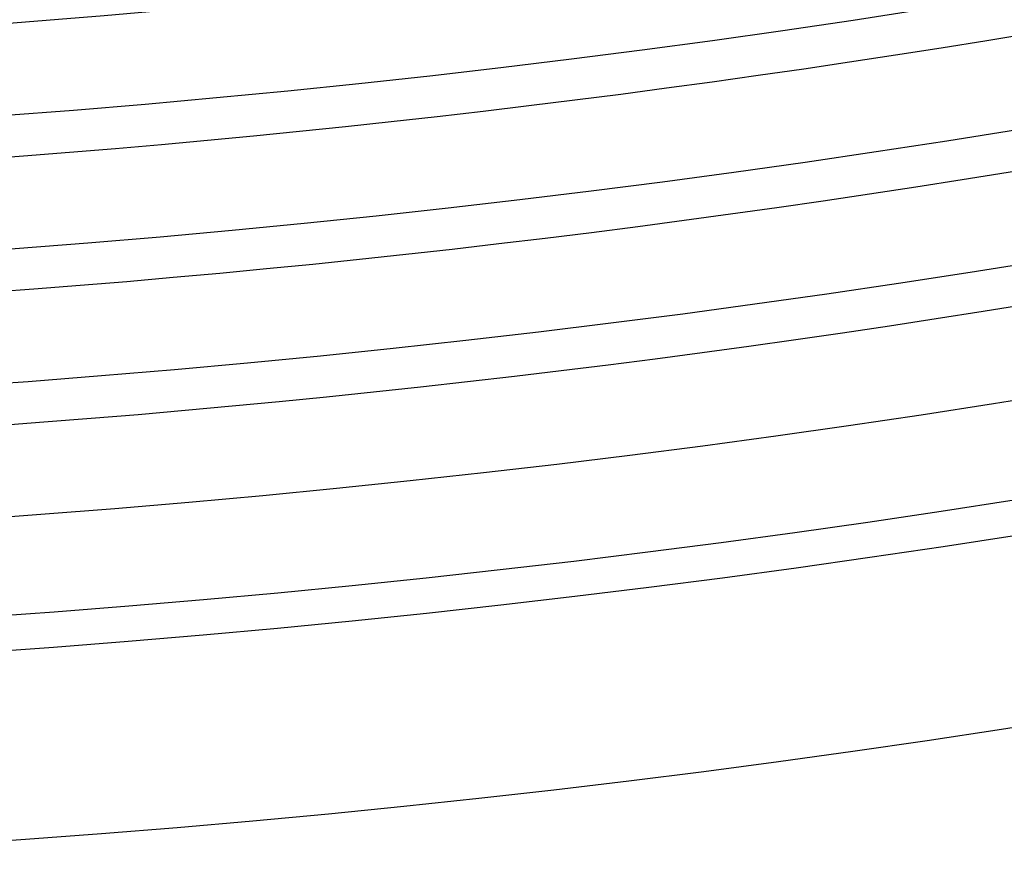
# Model space of a CAD drawing. Header units: millimetres. Extents: x -258 to 258, y -258 to 258.
# Tile 20 of 63: x 16 to 33, y -215 to -200. Entities that reach past the tile are written whole.
import ezdxf

# ---------------------------------------------------------------- set-up
doc = ezdxf.new("R2010")
doc.units = ezdxf.units.MM
doc.layers.add('HIDDEN', color=7, linetype='Continuous')
doc.layers.add('THICK', color=7, linetype='Continuous')

msp = doc.modelspace()

# ---------------------------------------------------------------- linework, layer by layer
at = {"layer": 'HIDDEN'}
for radius, start, end in [(202.125, 270.29469, 359.70533), (204.5, 270.31308, 359.68694), (206.875, 270.32901, 359.67095), (209.25, 270.34299, 359.65703), (211.625, 270.35525, 359.64471)]:
    msp.add_arc((0, 0), radius, start, end, dxfattribs=at)
at = {"layer": 'THICK'}
for radius, start, end in [(207.625, 179.99998, 0), (205.25, 179.99998, 0), (202.875, 179.99998, 0), (200.5, 179.99998, 0), (211, 270.37485, 359.62517), (215, 270.53298, 359.46703)]:
    msp.add_arc((0, 0), radius, start, end, dxfattribs=at)

doc.saveas('drawing.dxf')
